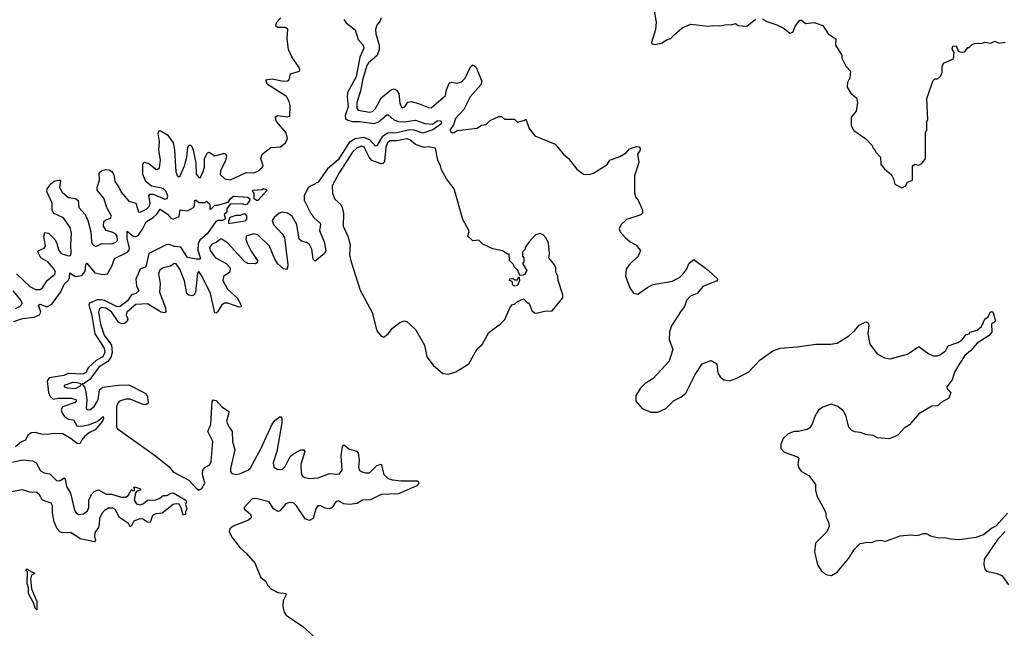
# Model space of a CAD drawing. Extents: x 2494118 to 2687960, y 757339 to 915227.
# Tile 55 of 256: x 2523485 to 2530350, y 863356 to 867603. Entities that reach past the tile are written whole.
import ezdxf

# ---------------------------------------------------------------- set-up
doc = ezdxf.new("R2010")
doc.units = 0

msp = doc.modelspace()

# ---------------------------------------------------------------- linework, layer by layer
at = {"layer": '0CON20XD'}
for points in [[(2527902.5, 867705), (2527923.3, 867585), (2527918.8, 867535), (2527890, 867445), (2527892.5, 867435), (2527915, 867429.2), (2527965, 867442.9), (2527995, 867463.3), (2528025, 867472.5), (2528046.7, 867495), (2528105, 867546.2), (2528165, 867572.5), (2528285, 867558.8), (2528315, 867563.3), (2528365, 867560), (2528415, 867570), (2528445, 867567.5), (2528475, 867576.7), (2528495, 867562.5), (2528555, 867557.5), (2528615, 867607.5)], [(2523462.2, 865832.2), (2523555, 865745.3), (2523595, 865723.3), (2523627.6, 865722.4), (2523644, 865736), (2523677.1, 865785), (2523729.7, 865830.3), (2523735.3, 865845), (2523725.8, 865865), (2523681.9, 865915), (2523633.5, 865945), (2523611.8, 865985), (2523617.8, 865995), (2523655, 866011.1), (2523665.6, 866025), (2523654.2, 866095.8), (2523660.1, 866119.9), (2523685, 866116.6), (2523731.4, 866068.6), (2523745, 866044.4), (2523758.8, 865995), (2523774.7, 865975), (2523825, 865957.5), (2523838.9, 865961.1), (2523844.7, 865975.3), (2523840.7, 866035), (2523846.8, 866115), (2523837.4, 866155), (2523791.4, 866221.4), (2523720.3, 866255), (2523712.1, 866275), (2523711.6, 866325), (2523673.1, 866405), (2523676.1, 866425), (2523705, 866461.5), (2523725, 866478.1), (2523755, 866485.8), (2523765.6, 866485.6), (2523768.8, 866478.8), (2523763.5, 866435), (2523780.8, 866400.8), (2523825, 866364), (2523875, 866357.2), (2523893.3, 866343.3), (2523898.3, 866295), (2523941.1, 866245), (2523960.9, 866205), (2523981.7, 866125), (2523986, 866055), (2523995, 866033.5), (2524015, 866022.2), (2524057.3, 866042.7), (2524125, 866041.5), (2524155, 866052.1), (2524166.5, 866065), (2524165.3, 866094.7), (2524155, 866109.2), (2524135, 866120.6), (2524088.5, 866135), (2524068.2, 866165), (2524072.7, 866197.3), (2524085, 866208.4), (2524118.9, 866221.1), (2524125.9, 866235), (2524092.2, 866295), (2524070.7, 866360.7), (2524025.9, 866415), (2524024.1, 866435), (2524041.5, 866485), (2524039.5, 866535), (2524055, 866549.6), (2524085, 866558.2), (2524108.1, 866558.1), (2524126.3, 866546.3), (2524141.1, 866521.1), (2524147.4, 866475), (2524177.2, 866437.2), (2524192, 866402), (2524245, 866339.2), (2524294.7, 866324.7), (2524312.9, 866265), (2524325, 866262.7), (2524371.2, 866285), (2524390.3, 866305), (2524393.6, 866325), (2524384.7, 866375), (2524393.4, 866386.6), (2524415, 866386.7), (2524496.3, 866353.7), (2524512.4, 866357.6), (2524517.5, 866372.5), (2524507.3, 866405), (2524485, 866426.8), (2524405, 866442.9), (2524363.8, 866475), (2524342.6, 866525), (2524344.6, 866595.4), (2524355, 866610.6), (2524385, 866601.5), (2524435, 866560.8), (2524445, 866558.8), (2524459.4, 866570.6), (2524466.6, 866626.6), (2524454.7, 866695), (2524460.3, 866755), (2524450.5, 866809.5), (2524454.4, 866825.6), (2524465, 866830), (2524515, 866801.1), (2524555.3, 866745), (2524565.2, 866695.2), (2524573.2, 866543.2), (2524585, 866512.5), (2524595, 866508.5), (2524605, 866515.6), (2524634.8, 866585), (2524650.5, 866645), (2524657.3, 866712.7), (2524665, 866729.2), (2524675, 866730), (2524685, 866718.6), (2524695, 866694.2), (2524713.9, 866605), (2524715, 866526.2), (2524735, 866502.9), (2524745, 866502.5), (2524765, 866544.4), (2524772.6, 866575), (2524773.6, 866636.4), (2524795, 866676.5), (2524805, 866679.5), (2524845, 866654.8), (2524905, 866671.8), (2524919.8, 866669.8), (2524927.3, 866655), (2524919.2, 866620.8), (2524885, 866551.9), (2524883, 866525), (2524915, 866493.5), (2524955, 866488.4), (2525065, 866539.1), (2525115, 866536.9), (2525145, 866548.4), (2525175, 866572.5), (2525181.6, 866585), (2525166.7, 866635), (2525174.5, 866665), (2525235, 866711.8), (2525302.6, 866717.4), (2525339.3, 866745), (2525353.2, 866775), (2525344, 866815), (2525275, 866893.2), (2525265.5, 866924.5), (2525284.6, 866935.4), (2525353.1, 866926.9), (2525368.4, 866931.6), (2525370.2, 867005), (2525365, 867033.3), (2525345, 867067.5), (2525210.5, 867155), (2525201.2, 867185), (2525245, 867191.6), (2525325, 867175.8), (2525352.8, 867177.2), (2525363.3, 867185), (2525374, 867225), (2525436, 867244), (2525438.9, 867255), (2525432, 867272), (2525383.4, 867343.4), (2525360, 867395), (2525351, 867469), (2525355, 867536.4), (2525335, 867549.4), (2525285, 867549.4), (2525273.5, 867555), (2525270, 867565), (2525277.6, 867585), (2525305.3, 867615)], [(2525744.4, 867605), (2525760.9, 867580.9), (2525825, 867531.5), (2525844.4, 867464.4), (2525880, 867425), (2525884.7, 867405), (2525857.7, 867342.3), (2525830.2, 867205), (2525771.4, 867095), (2525767.5, 867065), (2525775.1, 866995), (2525754.3, 866935), (2525756.6, 866915), (2525771.8, 866901.9), (2525803.3, 866893.3), (2525855, 866894.1), (2525955, 866879.3), (2525985, 866889.8), (2526045, 866940.8), (2526055, 866939.1), (2526094.3, 866904.3), (2526125, 866893.7), (2526165, 866891.2), (2526245, 866902.5), (2526310.5, 866880.5), (2526364.2, 866875.8), (2526395, 866897.8), (2526420, 866900), (2526426.2, 866886.2), (2526422, 866875), (2526364.4, 866835), (2526295, 866813.3), (2526235, 866832.6), (2526205, 866834.9), (2526115, 866815.9), (2526048.6, 866811.4), (2526012.3, 866787.7), (2525975, 866723.8), (2525965, 866722.5), (2525926.1, 866766.1), (2525885, 866781.5), (2525825, 866773.3), (2525781.8, 866748.2), (2525705, 866626.7), (2525630.5, 866565), (2525565, 866472), (2525496.9, 866435), (2525468.4, 866375), (2525468.1, 866345), (2525515, 866252.4), (2525534.9, 866224.9), (2525580, 866185), (2525583.4, 866175), (2525574.8, 866135), (2525607.6, 866055), (2525619.7, 865995), (2525610.4, 865975), (2525545, 865920.8), (2525532.1, 865935), (2525521.2, 866005), (2525506.1, 866036.1), (2525485, 866051.8), (2525449.8, 866059.8), (2525434, 866075), (2525416.3, 866175), (2525385, 866234.8), (2525353.1, 866255), (2525315, 866262), (2525295, 866255.4), (2525258.6, 866225), (2525246.1, 866205), (2525253.7, 866175), (2525315, 866112), (2525330.2, 866085), (2525353.4, 865895), (2525352.5, 865875), (2525345, 865863.3), (2525325, 865868.2), (2525285, 865901.8), (2525264.9, 865934.9), (2525226.7, 866025), (2525145, 866104.3), (2525115, 866110.3), (2525065, 866095.3), (2525061.1, 866075), (2525071.6, 866045), (2525099.5, 865989.5), (2525143.6, 865925), (2525141.7, 865908.3), (2525128.9, 865901.1), (2525075, 865905.3), (2525055.2, 865915.2), (2524935.2, 866045), (2524895, 866073.5), (2524885, 866073.3), (2524855, 866051.4), (2524825, 866038.8), (2524808.8, 866015), (2524813.3, 865995), (2524846.8, 865946.8), (2524923.9, 865903.9), (2524951.8, 865875), (2524951.3, 865845), (2524905.2, 865814.8), (2524900.4, 865785), (2524933.6, 865725), (2525000.7, 865665), (2525029.5, 865615), (2525028.2, 865601.8), (2525015, 865600.9), (2524937, 865627), (2524912.3, 865627.7), (2524893.6, 865616.4), (2524865, 865566.9), (2524855, 865557.8), (2524845, 865560), (2524816.3, 865695), (2524755, 865819.6), (2524735, 865847.9), (2524723.9, 865836.1), (2524711.2, 865705), (2524701.8, 865685), (2524685, 865678), (2524663.9, 865683.9), (2524651.3, 865695), (2524635, 865782.5), (2524601.6, 865865), (2524575, 865901.5), (2524565, 865904.4), (2524534, 865885), (2524485, 865873.5), (2524461.6, 865858.4), (2524453.8, 865835), (2524464.7, 865765.3), (2524459.2, 865705), (2524502.1, 865595), (2524505, 865564.3), (2524495, 865560.4), (2524471.9, 865565), (2524375, 865624.2), (2524295, 865618.6), (2524231, 865565), (2524227.1, 865545), (2524238.3, 865518.3), (2524235, 865503.3), (2524215, 865487.4), (2524195, 865483), (2524175, 865494.8), (2524125, 865568.8), (2524085, 865592.3), (2524055, 865597.3), (2524040.2, 865585), (2524034.4, 865565), (2524048, 865482), (2524072.9, 865405), (2524125.8, 865335.8), (2524129.8, 865285), (2524119.5, 865250.5), (2524099, 865221), (2524038.6, 865185), (2523973.7, 865096.3), (2523935, 865068.8), (2523920, 865065), (2523938.2, 865038.2), (2523947.2, 865007.2), (2523952.5, 864955), (2523947.5, 864895), (2523957.3, 864887.3), (2523975, 864886), (2524005, 864908), (2524032, 864955), (2524041.4, 865025), (2524065, 865043.6), (2524175, 865057.8), (2524245, 865058.4), (2524365, 864997.5), (2524376.9, 864976.9), (2524379.6, 864930.4), (2524365, 864920), (2524345, 864921.8), (2524255, 864958.4), (2524225, 864959.7), (2524181.1, 864945), (2524168.9, 864931.1), (2524161.1, 864905), (2524161, 864811), (2524160, 864765), (2524165, 864754), (2524432.5, 864565), (2524527, 864487), (2524555, 864453.3), (2524664.8, 864394.8), (2524715, 864338.5), (2524735, 864325.5), (2524755, 864337.8), (2524775.9, 864375), (2524759.7, 864435), (2524762.3, 864465), (2524776.9, 864483.1), (2524810.4, 864505), (2524819.5, 864525), (2524831.2, 864665), (2524796.4, 864735), (2524817.7, 864785), (2524827, 864943), (2524835, 864953.8), (2524855, 864949.2), (2524895, 864905.6), (2524942, 864875), (2524944.2, 864864.2), (2524928, 864805), (2524940.8, 864770.8), (2524966.2, 864735), (2524968, 864665), (2524985.3, 864605.3), (2524954, 864475), (2524955.4, 864455), (2524965, 864440.9), (2524995, 864435.3), (2525025, 864441.1), (2525076.5, 864465), (2525095, 864480), (2525166.5, 864613.5), (2525245, 864784.2), (2525265, 864811.4), (2525296.2, 864836.2), (2525305, 864836.7), (2525313.8, 864825), (2525312.2, 864795), (2525278.4, 864595), (2525252, 864515), (2525256.4, 864486.4), (2525285, 864468.2), (2525317.9, 864472.1), (2525335, 864491.1), (2525371.1, 864558.9), (2525395, 864579.2), (2525445, 864605.6), (2525465, 864606), (2525472.5, 864595), (2525453.4, 864533.4), (2525444.7, 864505), (2525447.1, 864445), (2525454.7, 864424.7), (2525472.4, 864412.4), (2525505, 864406.9), (2525565, 864411.1), (2525645, 864442.2), (2525695, 864435.6), (2525715, 864438.9), (2525733.8, 864465), (2525726.5, 864563.5), (2525735, 864630), (2525745, 864640), (2525785, 864611.4), (2525835, 864597.5), (2525845, 864586.2), (2525852.5, 864535), (2525847.1, 864485), (2525854.4, 864465), (2525865.4, 864455.4), (2525895, 864445.5), (2525925, 864445.6), (2525975, 864497.1), (2526005, 864506.7), (2526023.3, 864433.3), (2526055, 864406.4), (2526085, 864397.1), (2526145, 864390.9), (2526260.7, 864390.7), (2526267.5, 864375), (2526253.3, 864355), (2526125, 864300), (2526005, 864294.6), (2525931.7, 864258.3)], [(2526005.5, 867615), (2525998.5, 867595), (2525975.3, 867564.7), (2525966.5, 867535), (2525967.5, 867505), (2525991.2, 867425), (2525991.6, 867395), (2525976.6, 867353.4), (2525917.2, 867302.8), (2525905, 867284.3), (2525875, 867182.5), (2525861.3, 867105), (2525836.7, 867025), (2525834.6, 866985), (2525845, 866973.8), (2525925, 866959.6), (2525945, 866963.8), (2525965, 866984.5), (2526008.4, 867061.6), (2526075, 867113.5), (2526095, 867120.6), (2526112.1, 867112.1), (2526128, 867088), (2526135, 867022.5), (2526145, 866998.8), (2526155, 866992), (2526170, 866995), (2526191.9, 867028.1), (2526215, 867032.5), (2526265, 867020), (2526335, 866990.8), (2526355, 866990), (2526453.1, 867075), (2526460, 867115), (2526479.4, 867160.6), (2526495, 867168.6), (2526535, 867161.2), (2526565, 867170.5), (2526590, 867195), (2526628.5, 867275), (2526645, 867289.4), (2526665.3, 867275.3), (2526708.1, 867175), (2526701.2, 867148.8), (2526625, 867064.5), (2526581.7, 866978.3), (2526522.8, 866915), (2526508.5, 866871.5), (2526487.1, 866835), (2526488.8, 866825), (2526502.5, 866815), (2526515, 866816.2), (2526535, 866831.2), (2526675, 866847.5), (2526705, 866867.5), (2526738.3, 866871.7), (2526765, 866900), (2526825, 866927.5), (2526845, 866927.5), (2526865, 866910), (2526935, 866910), (2526955, 866890), (2527007.5, 866902.5), (2527015, 866910), (2527036.7, 866845), (2527077.5, 866795), (2527217.5, 866735), (2527275, 866667.5), (2527312.5, 866635), (2527370.5, 866560.5), (2527415, 866526.7), (2527455, 866524), (2527485, 866533.8), (2527580, 866595), (2527600, 866625), (2527669.5, 866650.5), (2527712.5, 866675), (2527736.4, 866703.6), (2527785, 866720), (2527805, 866716.2), (2527810, 866705), (2527810, 866695), (2527792.5, 866665), (2527800.8, 866609.2), (2527772, 866515), (2527772.5, 866395), (2527780, 866365), (2527796.7, 866345), (2527827.5, 866275), (2527827.5, 866255), (2527815.9, 866244.1), (2527715, 866210), (2527677.5, 866175), (2527663.8, 866145), (2527671.2, 866125), (2527706.1, 866086.1), (2527742.5, 866055), (2527780, 866035), (2527812.5, 865995), (2527797.5, 865955), (2527735, 865896.2), (2527714, 865865), (2527710, 865815), (2527738.8, 865735), (2527765, 865696.7), (2527795, 865691.2), (2527865, 865740), (2527902.3, 865757.7), (2528035, 865781.2), (2528085, 865806.2), (2528113.8, 865835), (2528135, 865862.5), (2528152.7, 865907.3), (2528185, 865933.3), (2528285, 865858.8), (2528352.5, 865795), (2528345.9, 865784.1), (2528247.5, 865745), (2528207.5, 865695), (2528163, 865677), (2528135, 865646.7), (2528121.2, 865605), (2528096, 865575), (2528030.5, 865469.5), (2528015, 865427.5), (2528013.8, 865375), (2528040, 865305), (2528013.8, 865225), (2527899.7, 865100.3), (2527845, 865068), (2527813.2, 865036.8), (2527780, 864985), (2527780, 864945), (2527824.7, 864894.7), (2527885, 864867.5), (2527935, 864868.1), (2527990, 864895), (2528043.1, 864946.9), (2528095, 864974.2), (2528129.1, 865000.9), (2528195, 865130), (2528243.8, 865205), (2528305, 865227.5), (2528346.1, 865206.1), (2528353, 865143), (2528370, 865115), (2528395, 865092.9), (2528435, 865087.1), (2528485.3, 865104.7), (2528569.8, 865150.2), (2528647.3, 865232.7), (2528735, 865295.5), (2528786.3, 865313.7), (2528905, 865322.7), (2529035, 865342.1), (2529138.6, 865341.4), (2529185, 865350), (2529265, 865401.4), (2529305, 865434.2), (2529338.8, 865475), (2529385, 865498.8), (2529401.2, 865491.2), (2529405.8, 865475.8), (2529398, 865415), (2529412.1, 865342.1), (2529464.1, 865274.1), (2529515, 865246.7), (2529555, 865241.2), (2529675, 865273.8), (2529755, 865326.7), (2529824.2, 865274.2), (2529855, 865260)], [(2528665, 867610), (2528695, 867590), (2528765, 867566.7), (2528815, 867542.5), (2528855, 867508.8), (2528876.2, 867515), (2528895, 867560), (2528925, 867600), (2528935, 867600), (2528965, 867576.7), (2529025, 867582.5), (2529085, 867563.3), (2529122.5, 867505), (2529175, 867470), (2529173.3, 867425), (2529217, 867357), (2529217.5, 867335), (2529245, 867280), (2529277.5, 867245), (2529273, 867197), (2529257.5, 867165), (2529253.6, 867133.6), (2529280.5, 867090.5), (2529318.3, 867058.3), (2529326.7, 867025), (2529316.7, 866965), (2529283.3, 866925), (2529282.5, 866865), (2529300.7, 866830.7), (2529385, 866772.5), (2529430, 866725), (2529430, 866715), (2529450, 866695), (2529455, 866680), (2529487.5, 866645), (2529490, 866595), (2529513.6, 866563.6), (2529563, 866523), (2529577.5, 866495), (2529587, 866457), (2529635, 866432.5)], [(2529635, 866432.5), (2529660, 866445), (2529675, 866470), (2529710, 866485), (2529710, 866585), (2529725, 866597.5), (2529755, 866590), (2529775, 866600), (2529800, 866635), (2529800, 866815), (2529810, 866835), (2529810, 866895), (2529817.5, 866905), (2529810, 867055), (2529855, 867180), (2529865, 867190), (2529885, 867190), (2529905, 867210), (2529916.2, 867235), (2529917.5, 867275), (2529925, 867300), (2529995, 867330), (2530000, 867375), (2529987, 867397), (2529990.7, 867419.3), (2530015, 867420), (2530031.7, 867381.7), (2530055, 867377.5), (2530075, 867380), (2530095, 867410), (2530105, 867410), (2530125, 867430), (2530145, 867437.5), (2530195, 867440), (2530215, 867447.5), (2530255, 867440), (2530285, 867452.5), (2530315, 867440), (2530355, 867447.5)], [(2526475, 865133.1), (2526525, 865148.6), (2526616, 865205), (2526675, 865310), (2526709.1, 865340.9), (2526755, 865422.5), (2526837.5, 865485), (2526867.5, 865515), (2526905, 865600), (2526921.7, 865618.3), (2526935, 865620), (2526955, 865640), (2526997.5, 865657.5), (2527025, 865630), (2527035, 865630), (2527056.4, 865576.4), (2527075, 865560), (2527085, 865558.8), (2527145, 865572), (2527197.5, 865575), (2527272, 865665), (2527270.8, 865685), (2527238.8, 865785), (2527236.7, 865815), (2527223.8, 865845), (2527222, 865875), (2527213.8, 865895), (2527173.8, 865945), (2527179.2, 865975), (2527172.5, 866045), (2527155, 866080), (2527135, 866103.8), (2527115, 866113.8), (2527082.5, 866105), (2527037.5, 866055), (2527010, 866015), (2527010, 866005), (2526990, 865985), (2526990, 865955), (2527000, 865945), (2527000, 865915), (2526990, 865905), (2527020, 865855), (2527005, 865827.5), (2526995, 865822.5), (2526971.7, 865821.7), (2526958.3, 865858.3), (2526931.7, 865881.7), (2526928.3, 865898.3), (2526900, 865925), (2526898.3, 865968.3), (2526885, 865970), (2526851.7, 865991.7), (2526785, 866007.5), (2526715, 866040), (2526687, 866067), (2526645, 866063.3), (2526610, 866095), (2526620, 866125), (2526617.5, 866135), (2526575, 866210), (2526513.3, 866425), (2526461.2, 866495), (2526426.1, 866556.1), (2526420, 866585), (2526401.2, 866625), (2526385, 866707.5), (2526335, 866716.2), (2526305, 866712), (2526245, 866734.5), (2526205, 866766.5), (2526185, 866772.7), (2526115, 866758.9), (2526065, 866758.1), (2526049.3, 866745), (2526038.1, 866715), (2526029.5, 866615), (2526017.9, 866602.1), (2526005, 866599.2), (2525941.3, 866621.3), (2525922.7, 866645), (2525886.7, 866715), (2525865, 866721.4), (2525835, 866706.9), (2525805, 866680), (2525712.3, 866535), (2525664, 866445), (2525666.7, 866395), (2525682.7, 866352.7), (2525723.3, 866315), (2525734.1, 866294.1), (2525742.7, 866252.7), (2525739.2, 866165), (2525772.5, 866095), (2525788.8, 866035), (2525784.3, 865965), (2525793.7, 865923.7), (2525858.1, 865718.1), (2525942.9, 865562.9), (2525974.5, 865435), (2526005, 865397.5), (2526025, 865390), (2526055, 865414), (2526085, 865453.8), (2526135, 865493.8), (2526165, 865506), (2526185, 865501.2), (2526245.7, 865445.7), (2526306.7, 865335), (2526323.3, 865255), (2526368.6, 865195), (2526435, 865137.5), (2526475, 865133.1)], [(2523445, 865500.6), (2523505, 865521.8), (2523585, 865530.7), (2523622.9, 865547.1), (2523631.9, 865565), (2523616.2, 865615), (2523625, 865620.8), (2523675, 865602.2), (2523708, 865622), (2523772.2, 865707.8), (2523795, 865760), (2523824, 865786), (2523832.9, 865805), (2523835, 865840), (2523872.9, 865812.9), (2523918.9, 865821.1), (2523940.9, 865849.1), (2523945, 865900), (2523953, 865907), (2524008.3, 865838.3), (2524065, 865827.9), (2524097.1, 865832.9), (2524128.8, 865891.2), (2524145, 865939.2), (2524235.8, 865984.2), (2524246.7, 865995), (2524251.7, 866011.7), (2524235, 866077.5), (2524235, 866130), (2524275.5, 866095.5), (2524295, 866092.9), (2524310.9, 866099.1), (2524340, 866140), (2524366, 866195), (2524415.9, 866224.1), (2524441.4, 866248.6), (2524465, 866283.3), (2524515, 866247.5), (2524539.7, 866219.7), (2524556.1, 866213.9), (2524598, 866232), (2524605, 866277.5), (2524655, 866270.8), (2524696.2, 866293.8), (2524703, 866307), (2524705, 866346.7), (2524715, 866346.7), (2524735, 866330), (2524775, 866330), (2524788.3, 866338.3), (2524810, 866315), (2524810, 866285), (2524815, 866280), (2524845, 866310), (2524865, 866310), (2524938.3, 866331.7), (2524955, 866357.5), (2524975, 866373.3), (2525075, 866367.5), (2525090, 866355), (2525090, 866345), (2525071.7, 866318.3), (2525055, 866312.5), (2525035, 866320), (2524951.7, 866318.3), (2524930, 866285), (2524928.3, 866261.7), (2524910, 866245), (2524920, 866215), (2524900, 866205), (2524866.7, 866203.3), (2524853.3, 866196.7), (2524795, 866114.2), (2524742, 866068), (2524729.5, 866040.5), (2524726.2, 865996.2), (2524745, 865940)], [(2525145, 866342.5), (2525135, 866342.5), (2525120, 866355), (2525120, 866395), (2525110, 866405), (2525110, 866415), (2525175, 866420), (2525185, 866427.5), (2525205, 866420), (2525210, 866415), (2525145, 866342.5)], [(2524945, 866180), (2524942.5, 866185), (2524942.5, 866205), (2524953, 866227), (2524995, 866240), (2525025, 866240), (2525045, 866250), (2525055, 866250), (2525067, 866237), (2525067, 866213), (2525055, 866200), (2524955, 866182.5), (2524945, 866180)], [(2524745, 865940), (2524740, 865935), (2524715, 865934.5), (2524655, 865946.2), (2524608.8, 866018.8), (2524565, 866022.9), (2524525, 866036.7), (2524506.4, 866033.6), (2524385.6, 865974.4), (2524365, 865882), (2524324.2, 865865.8), (2524294.2, 865795), (2524299.7, 865749.7), (2524316.2, 865715), (2524295, 865696.2), (2524263.6, 865686.4), (2524236.2, 865645), (2524185, 865604.5), (2524165, 865603.5), (2524077.2, 865647.2), (2524055, 865652.2), (2524025, 865650.8), (2523972.3, 865627.7), (2523966.7, 865615), (2523985, 865553.3), (2524010, 865415), (2524073.1, 865315), (2524078.5, 865285), (2524065.5, 865255), (2524019.7, 865230.3), (2523965, 865179.4), (2523945, 865145.6), (2523925, 865133.5), (2523825, 865137.5), (2523793.3, 865125), (2523691.6, 865108.4), (2523676.2, 865085), (2523686.6, 865005), (2523698.3, 864978.3), (2523719.1, 864959.1), (2523755, 864966.7), (2523842.9, 864967.1), (2523877.5, 864957.5), (2523879.1, 864945), (2523871.9, 864935), (2523783.4, 864906.6), (2523774.3, 864885.7), (2523781.5, 864861.5), (2523797.8, 864837.8), (2523825, 864820.4), (2523859.2, 864815), (2523884, 864774), (2523915, 864770.8), (2523965, 864780.5), (2524026.2, 864803.8), (2524067.5, 864837.5), (2524070, 864825), (2524061.9, 864805), (2524011.5, 864745), (2523972.7, 864727.3), (2523939.7, 864700.3), (2523917.3, 864675), (2523905, 864648.6), (2523885, 864651.2), (2523843.8, 864683.8), (2523785, 864716.5), (2523725, 864720.8), (2523676.2, 864713.8), (2523635, 864714.4), (2523595, 864726.9), (2523566.5, 864723.5), (2523540.8, 864709.2), (2523525, 864672.5), (2523498.2, 864661.8), (2523455, 864626)], [(2526935, 865747.5), (2526923.6, 865753.6), (2526918.3, 865778.3), (2526900, 865785), (2526901.7, 865798.3), (2526925, 865800), (2526935, 865790), (2526955, 865790), (2526961.7, 865808.3), (2526968.3, 865808.3), (2526970, 865785), (2526955, 865750), (2526935, 865747.5)], [(2523455, 865591.8), (2523485.7, 865605), (2523505.6, 865625), (2523489.4, 865655), (2523438.8, 865715)], [(2529855, 865260), (2529885, 865260.8), (2529905, 865270.8), (2529940, 865295), (2529959.5, 865330.5), (2530025, 865353.3), (2530056.4, 865373.6), (2530085, 865410), (2530106.4, 865413.6), (2530110, 865425), (2530160.5, 865439.5), (2530190, 865465), (2530213.9, 865516.1), (2530236.4, 865533.6), (2530252.5, 865565), (2530265, 865570), (2530271.7, 865561.7), (2530288, 865505), (2530275, 865490), (2530260, 865485), (2530262.5, 865425), (2530245, 865403.8), (2530160.3, 865349.7), (2530114, 865295), (2530075.7, 865264.3), (2530039.5, 865210.5), (2530002.3, 865147.7), (2529986.7, 865095), (2529950, 865045), (2529951.7, 865031.7), (2529977.5, 865005), (2529963, 864967), (2529910, 864935), (2529887, 864913), (2529845, 864910), (2529753.9, 864856.1), (2529689.5, 864780.5), (2529652.7, 864757.3), (2529609.5, 864710.5), (2529585, 864696.2), (2529545, 864683.3), (2529465, 864690), (2529435, 864706.2), (2529383.6, 864713.6), (2529345, 864727.5), (2529305, 864732.5), (2529285, 864742.5), (2529266.7, 864765), (2529246, 864845), (2529228.8, 864875), (2529188.3, 864908.3), (2529143.9, 864923.9), (2529085, 864902.9), (2529055, 864882), (2529030.8, 864845), (2529010, 864785), (2528995, 864760), (2528975, 864748.8), (2528915, 864734.2), (2528885, 864734.3), (2528843, 864717), (2528809.2, 864685), (2528791.4, 864645), (2528792.9, 864615), (2528815, 864590), (2528907, 864557), (2528917, 864547), (2528910, 864505), (2528920, 864475), (2528935.9, 864455.9), (2528987, 864427), (2529032.5, 864365), (2529033.8, 864325), (2529044, 864285), (2529103.8, 864175), (2529108.8, 864135), (2529123.8, 864105), (2529130, 864075), (2529113.3, 864035), (2529034, 863955), (2529026.2, 863895), (2529048.6, 863805), (2529075, 863764), (2529096.2, 863745), (2529115, 863734.4), (2529145, 863730.6), (2529185, 863754.3), (2529265, 863852), (2529305, 863913.3), (2529345, 863952.5), (2529395, 863962.5), (2529425, 863960), (2529455, 863972.5), (2529485, 863976.7), (2529525, 863970), (2529625, 864006.7), (2529695, 864013.3), (2529745, 864010), (2529787, 864023), (2529805, 864023.3), (2529835, 864007.5), (2529893.9, 863993.9), (2529935, 863996.2), (2529975, 863986), (2530035, 863980.8), (2530152.7, 863997.3), (2530205, 864015.8), (2530260.3, 864059.7), (2530293, 864077), (2530373.3, 864165)], [(2523875, 865034), (2523912, 865055), (2523913.3, 865065), (2523885, 865073.2), (2523855.2, 865074.8), (2523794.2, 865055), (2523795.8, 865045), (2523815, 865037.3), (2523875, 865034)], [(2523435, 864520.9), (2523505, 864536.4), (2523575, 864529.7), (2523599.6, 864515), (2523629.5, 864459.5), (2523655, 864446.8), (2523695, 864438.2), (2523742.7, 864392.7), (2523765, 864390), (2523795, 864412), (2523802.9, 864402.9), (2523811.1, 864351.1), (2523839.1, 864305), (2523866.1, 864186.1), (2523877.7, 864167.7), (2523895, 864156.7), (2523930.7, 864159.3), (2523958.9, 864181.1), (2523967.3, 864205), (2523967.1, 864255), (2523985.8, 864295), (2524004.4, 864315), (2524035, 864326.7), (2524088.3, 864298.3), (2524125, 864297.5), (2524195, 864276.7), (2524222.9, 864277.1), (2524242.3, 864287.7), (2524265, 864330), (2524275, 864320), (2524288.3, 864321.7), (2524280, 864345), (2524295, 864346.2), (2524327.5, 864335), (2524327.5, 864325), (2524302.5, 864317.5), (2524292.5, 864307.5), (2524283.3, 864255), (2524299.7, 864229.7), (2524323.9, 864223.9), (2524347.1, 864232.9), (2524375, 864256), (2524435, 864258), (2524461.2, 864268.8), (2524485, 864287.5), (2524511.7, 864288.3), (2524540, 864305), (2524555, 864306.7), (2524642.5, 864255), (2524647.5, 864245), (2524640, 864225), (2524650, 864195), (2524640, 864175), (2524640, 864155), (2524625, 864150), (2524611.7, 864201.7), (2524596.7, 864226.7), (2524575, 864230), (2524555.7, 864224.3), (2524477.5, 864165), (2524435, 864160), (2524411.2, 864148.8), (2524395, 864100), (2524375, 864102.5), (2524343, 864123), (2524323.6, 864126.4), (2524280.3, 864109.7), (2524265, 864077.5), (2524255, 864070), (2524243.9, 864093.9), (2524180, 864135), (2524149.7, 864189.7), (2524135, 864198.8), (2524105, 864199.2), (2524075.6, 864184.4), (2524058.3, 864161.7), (2524042.5, 864127.5), (2524038.3, 864088.3), (2524035.6, 864065), (2524008.8, 864031.2), (2524005.8, 864005), (2524013.3, 863975), (2524005.5, 863964.5), (2523906.7, 863985), (2523841.2, 864031.2), (2523785, 864027.3), (2523765, 864034.7), (2523745.6, 864055), (2523725, 864104), (2523714.7, 864165), (2523714.6, 864215), (2523704.2, 864234.2), (2523644.5, 864255), (2523623.1, 864293.1), (2523605, 864307.9), (2523555, 864310.4), (2523505, 864327.5), (2523415, 864311.1)], [(2525931.7, 864258.3), (2525874.6, 864255.4), (2525837.2, 864232.8), (2525785, 864224.4), (2525745, 864230), (2525705, 864251.5), (2525690, 864245), (2525664.6, 864205.4), (2525645, 864194.4), (2525615, 864199.1), (2525585, 864216.8), (2525564, 864216), (2525549.5, 864195), (2525531.2, 864128.8), (2525505, 864113.3), (2525475, 864125.8), (2525415, 864217.1), (2525395, 864236.6), (2525365, 864238.3), (2525339.6, 864230.4), (2525298.7, 864181.3), (2525285, 864175.6), (2525255.3, 864195.3), (2525224.7, 864244.7), (2525133.3, 864266.7), (2525105, 864265.3), (2525050.8, 864205), (2525050, 864195), (2525095.6, 864155), (2525097.9, 864132.1), (2525079.2, 864115), (2524973.1, 864075), (2524950, 864055), (2524945.8, 864035.8), (2524965.6, 863995), (2525019.2, 863925), (2525067.5, 863885), (2525126, 863815), (2525131.2, 863801.2), (2525167.2, 863717.2), (2525200.3, 863690.3), (2525212.4, 863662.4), (2525235, 863636.7), (2525285, 863611.2), (2525340, 863605), (2525342, 863595), (2525321.2, 863555), (2525319.2, 863515), (2525329.4, 863475), (2525341.9, 863455), (2525459.2, 863375), (2525530.9, 863310.9)], [(2530355, 864036.7), (2530305, 863983.3), (2530210, 863845), (2530207, 863807), (2530213.3, 863775), (2530225, 863761.2), (2530300, 863745), (2530335, 863727.5), (2530380, 863665)], [(2523605, 863492.5), (2523592.3, 863502.3), (2523582.5, 863535), (2523547.5, 863605), (2523547.5, 863645), (2523537.5, 863675), (2523540, 863755), (2523530, 863765), (2523532.5, 863777.5), (2523590, 863745), (2523567, 863733), (2523560, 863705), (2523568.3, 863638.3), (2523605, 863550), (2523605, 863492.5)]]:
    msp.add_lwpolyline(points, dxfattribs=at)

doc.saveas('drawing.dxf')
